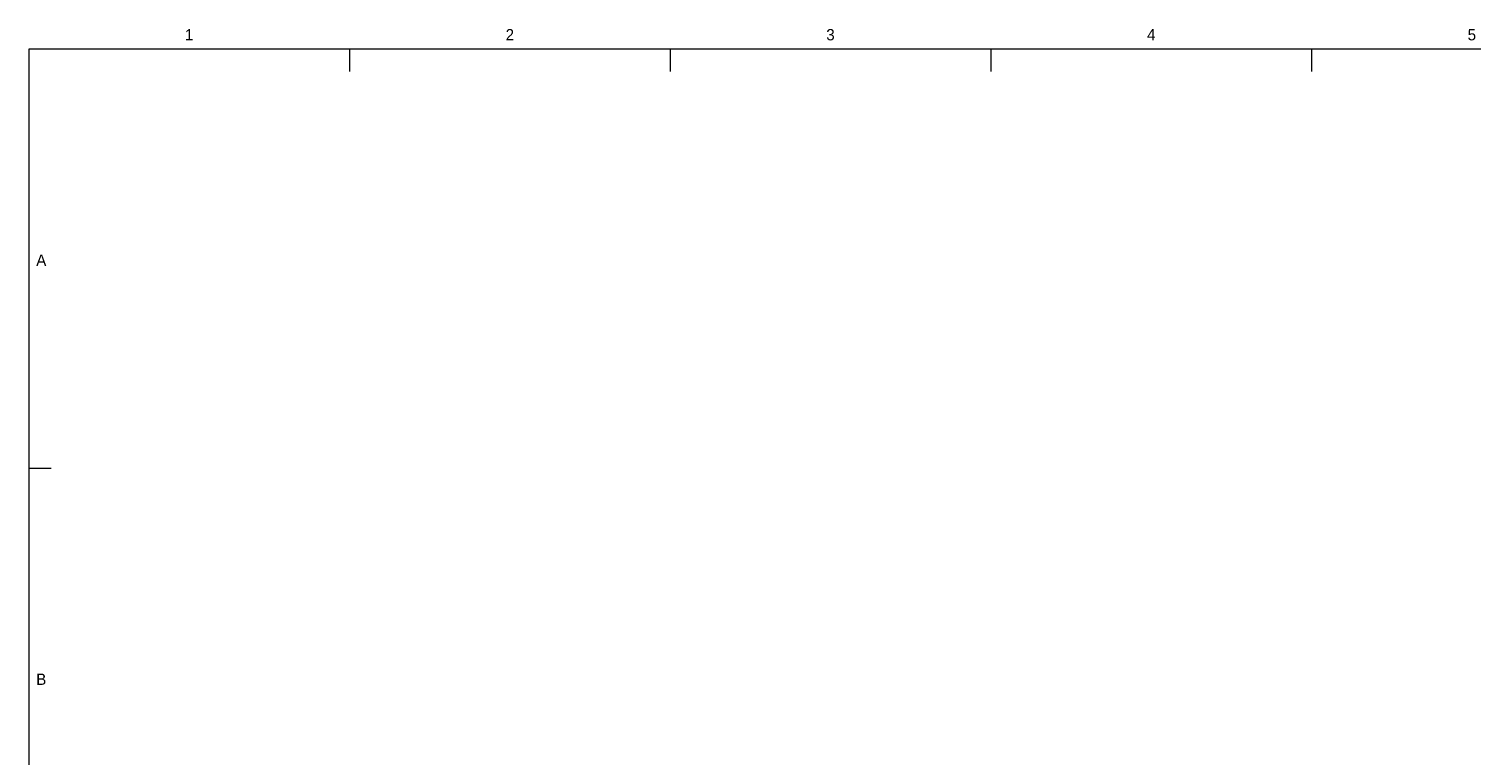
# Model space of a CAD drawing. Header units: millimetres. Extents: x 17 to 413, y 4 to 292.
# Tile 246 of 256: x 20 to 182, y 211 to 292. Entities that reach past the tile are written whole.
import ezdxf
from ezdxf.enums import TextEntityAlignment as Align

# ---------------------------------------------------------------- set-up
doc = ezdxf.new("R2010")
doc.units = ezdxf.units.MM
doc.layers.add('LINE-INK', color=7, linetype='Continuous')
doc.layers.add('TEXT-STEEL_GREY', color=7, linetype='Continuous')

msp = doc.modelspace()

# ---------------------------------------------------------------- linework, layer by layer
at = {"layer": 'LINE-INK', "lineweight": 5}
for p, q in [((56.12, 290), (56.12, 287.5)), ((92.25, 290), (92.25, 287.5)), ((128.38, 290), (128.38, 287.5)), ((164.5, 290), (164.5, 287.5)), ((20, 242.83), (22.5, 242.83))]:
    msp.add_line(p, q, dxfattribs=at)
msp.add_lwpolyline([(20, 7), (413, 7), (413, 290), (20, 290)], close=True, dxfattribs=at)

# ---------------------------------------------------------------- texts
at = {"layer": 'TEXT-STEEL_GREY'}
for s, p in [('1', (38.06, 291)), ('2', (74.19, 291)), ('3', (110.31, 291)), ('4', (146.44, 291)), ('5', (182.56, 291)), ('A', (21.4, 265.62)), ('B', (21.4, 218.45))]:
    msp.add_text(s, height=1.27, dxfattribs=at).set_placement(p, align=Align.CENTER)

doc.saveas('drawing.dxf')
